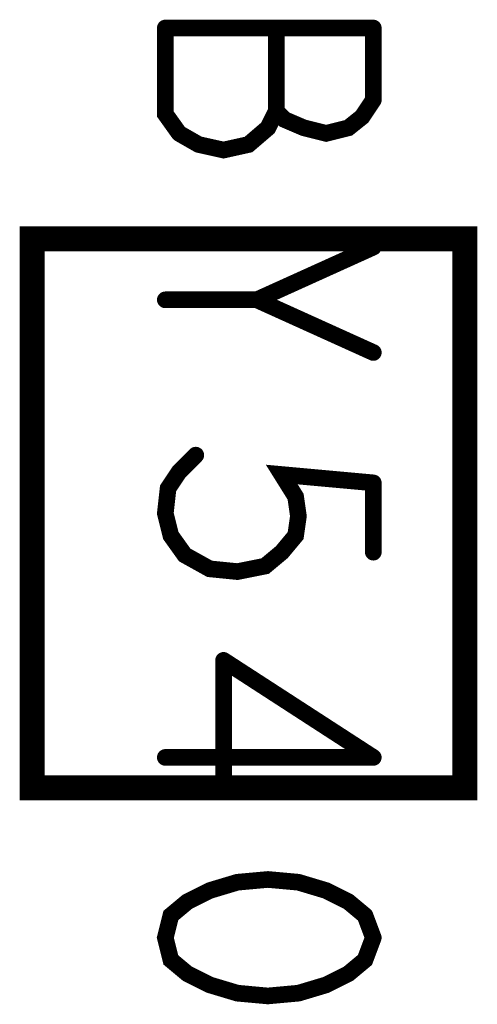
# Model space of a CAD drawing. Extents: x 17.4 to 50.4, y 21.5 to 42.5.
# Tile 25 of 35: x 37.474 to 37.639, y 32.182 to 32.537. Entities that reach past the tile are written whole.
import ezdxf

# ---------------------------------------------------------------- set-up
doc = ezdxf.new("R2010")
doc.units = 0
doc.layers.add('1', color=2, linetype='CONTINUOUS')

msp = doc.modelspace()

# ---------------------------------------------------------------- linework, layer by layer
at = {"layer": '1'}
for points, const_width in [([(37.5285, 32.534, 1), (37.5255, 32.534, 1)], 0.003), ([(37.5285, 32.534, 1), (37.5255, 32.534, 1)], 0.003), ([(37.5685, 32.534, 1), (37.5655, 32.534, 1)], 0.003), ([(37.6035, 32.534, 1), (37.6005, 32.534, 1)], 0.003), ([(37.6035, 32.534, 1), (37.6005, 32.534, 1)], 0.003), ([(37.6035, 32.508, 1), (37.6005, 32.508, 1)], 0.003), ([(37.6035, 32.508, 1), (37.6005, 32.508, 1)], 0.003), ([(37.5685, 32.504, 1), (37.5655, 32.504, 1)], 0.003), ([(37.5335, 32.496, 1), (37.5305, 32.496, 1)], 0.003), ([(37.5335, 32.496, 1), (37.5305, 32.496, 1)], 0.003), ([(37.6035, 32.455, 1), (37.6005, 32.455, 1)], 0.003), ([(37.5285, 32.436, 1), (37.5255, 32.436, 1)], 0.003), ([(37.5615, 32.436, 1), (37.5585, 32.436, 1)], 0.003), ([(37.6035, 32.417, 1), (37.6005, 32.417, 1)], 0.003), ([(37.5395, 32.38, 1), (37.5365, 32.38, 1)], 0.003), ([(37.6035, 32.37, 1), (37.6005, 32.37, 1)], 0.003), ([(37.6035, 32.37, 1), (37.6005, 32.37, 1)], 0.003), ([(37.6035, 32.345, 1), (37.6005, 32.345, 1)], 0.003), ([(37.5495, 32.306, 1), (37.5465, 32.306, 1)], 0.003), ([(37.5495, 32.306, 1), (37.5465, 32.306, 1)], 0.003), ([(37.5285, 32.271, 1), (37.5255, 32.271, 1)], 0.003), ([(37.6035, 32.271, 1), (37.6005, 32.271, 1)], 0.003), ([(37.6035, 32.271, 1), (37.6005, 32.271, 1)], 0.003), ([(37.48125, 32.26, 1), (37.47675, 32.26, 1)], 0.0045), ([(37.48125, 32.26, 1), (37.47675, 32.26, 1)], 0.0045), ([(37.5495, 32.259, 1), (37.5465, 32.259, 1)], 0.003), ([(37.5865, 32.223, 1), (37.5835, 32.223, 1)], 0.003), ([(37.5865, 32.223, 1), (37.5835, 32.223, 1)], 0.003), ([(37.6005, 32.214, 1), (37.5975, 32.214, 1)], 0.003), ([(37.6005, 32.214, 1), (37.5975, 32.214, 1)], 0.003), ([(37.6035, 32.206, 1), (37.6005, 32.206, 1)], 0.003), ([(37.6035, 32.206, 1), (37.6005, 32.206, 1)], 0.003)]:
    msp.add_lwpolyline(points, format="xyb", close=True, dxfattribs=dict(at, const_width=const_width))
for points, const_width in [([(37.602, 32.534), (37.527, 32.534)], 0.006), ([(37.532, 32.496), (37.527, 32.503), (37.527, 32.534)], 0.006), ([(37.567, 32.534), (37.567, 32.504), (37.57, 32.501), (37.577, 32.498), (37.585, 32.496), (37.593, 32.498), (37.598, 32.502), (37.602, 32.508)], 0.006), ([(37.602, 32.534), (37.602, 32.508)], 0.006), ([(37.567, 32.504), (37.564, 32.498), (37.557, 32.492), (37.548, 32.49), (37.539, 32.492), (37.532, 32.496)], 0.006), ([(37.479, 32.26), (37.479, 32.458), (37.635, 32.458), (37.635, 32.26), (37.479, 32.26)], 0.009), ([(37.527, 32.436), (37.56, 32.436), (37.602, 32.455)], 0.006), ([(37.56, 32.436), (37.602, 32.417)], 0.006), ([(37.538, 32.38), (37.532, 32.374), (37.528, 32.368), (37.527, 32.359), (37.529, 32.351), (37.534, 32.344), (37.543, 32.339), (37.553, 32.338), (37.563, 32.34), (37.569, 32.345), (37.574, 32.351), (37.575, 32.358), (37.574, 32.365), (37.569, 32.373), (37.602, 32.37)], 0.006), ([(37.602, 32.37), (37.602, 32.345)], 0.006), ([(37.548, 32.306), (37.602, 32.271)], 0.006), ([(37.548, 32.306), (37.548, 32.259)], 0.006), ([(37.527, 32.271), (37.602, 32.271)], 0.006), ([(37.602, 32.206), (37.599, 32.198), (37.593, 32.193), (37.585, 32.189), (37.575, 32.186), (37.564, 32.185), (37.553, 32.186), (37.543, 32.189), (37.535, 32.193), (37.529, 32.198), (37.527, 32.206), (37.529, 32.214), (37.535, 32.219), (37.543, 32.223), (37.553, 32.226), (37.564, 32.227), (37.575, 32.226), (37.585, 32.223)], 0.006), ([(37.585, 32.223), (37.593, 32.219), (37.599, 32.214)], 0.006), ([(37.599, 32.214), (37.602, 32.206)], 0.006)]:
    msp.add_lwpolyline(points, dxfattribs=dict(at, const_width=const_width))

doc.saveas('drawing.dxf')
